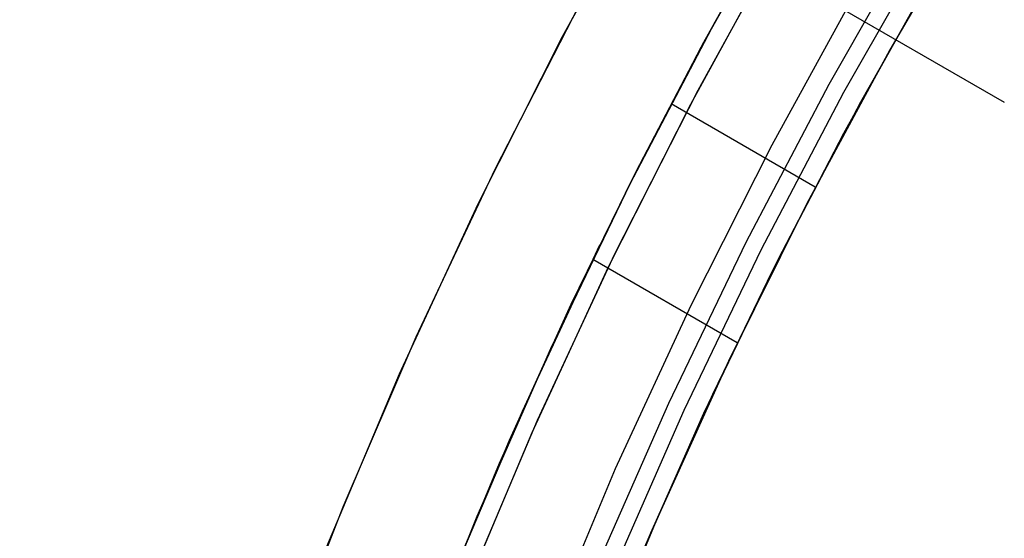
# Model space of a CAD drawing. Header units: millimetres. Extents: x 6049 to 7254, y -11340 to -10297.
# Tile 80 of 237: x 6578 to 6591, y -10652 to -10645. Entities that reach past the tile are written whole.
import ezdxf

# ---------------------------------------------------------------- set-up
doc = ezdxf.new("R2010")
doc.units = ezdxf.units.MM
doc.layers.add('color', color=7, linetype='Continuous')

msp = doc.modelspace()

# ---------------------------------------------------------------- linework, layer by layer
at = {"color": 8, "true_color": 0x7f7f7f}
for p, q in [((6079.762, -10350.653, 68.69), (6591.407, -10646.052, 68.69)), ((6588.656, -10642.747, 47.975), (6587.404, -10644.944, 47.975)), ((6588.656, -10642.747, 89.35), (6587.404, -10644.944, 89.35)), ((6591.048, -10643.237, 88.1), (6589.825, -10645.328, 88.1)), ((6591.048, -10643.237, 88.1), (6589.825, -10645.328, 88.1)), ((6588.23, -10643.475, 69.851), (6587.214, -10645.294, 69.37)), ((6587.254, -10645.219, 61.668), (6588.23, -10643.475, 62.129)), ((6590.202, -10643.664, 88.605), (6588.981, -10645.807, 88.605)), ((6590.202, -10643.664, 88.605), (6588.981, -10645.807, 88.605)), ((6590.403, -10643.783, 89.031), (6589.186, -10645.919, 89.031)), ((6590.403, -10643.783, 89.031), (6589.186, -10645.919, 89.031)), ((6589.422, -10646.048, 89.35), (6590.634, -10643.92, 89.35)), ((6589.422, -10646.048, 46.475), (6590.634, -10643.92, 46.475)), ((6589.391, -10644.464, 46.475), (6588.194, -10646.643, 46.475)), ((6589.391, -10644.464, 46.475), (6588.194, -10646.643, 46.475)), ((6589.187, -10646.48, 69.361), (6590.222, -10644.625, 69.851)), ((6590.222, -10644.625, 62.129), (6589.231, -10646.399, 61.66)), ((6587.404, -10644.944, 47.975), (6586.229, -10647.183, 47.975)), ((6587.404, -10644.944, 89.35), (6586.229, -10647.183, 89.35)), ((6587.214, -10645.294, 69.37), (6586.24, -10647.162, 68.884)), ((6586.317, -10647.009, 61.202), (6587.254, -10645.219, 61.668)), ((6589.825, -10645.328, 88.1), (6588.674, -10647.459, 88.1)), ((6589.825, -10645.328, 88.1), (6588.674, -10647.459, 88.1)), ((6588.981, -10645.807, 88.605), (6587.835, -10647.991, 88.605)), ((6588.981, -10645.807, 88.605), (6587.835, -10647.991, 88.605)), ((6589.186, -10645.919, 89.031), (6588.043, -10648.096, 89.031)), ((6589.186, -10645.919, 89.031), (6588.043, -10648.096, 89.031)), ((6586.801, -10646.07, 61.445), (6588.794, -10647.221, 61.445)), ((6588.284, -10648.217, 89.35), (6589.422, -10646.048, 89.35)), ((6588.284, -10648.217, 46.475), (6589.422, -10646.048, 46.475)), ((6589.231, -10646.399, 61.66), (6588.282, -10648.221, 61.186)), ((6588.197, -10648.389, 68.865), (6589.187, -10646.48, 69.361)), ((6588.194, -10646.643, 46.475), (6587.073, -10648.862, 46.475)), ((6588.194, -10646.643, 46.475), (6587.073, -10648.862, 46.475)), ((6585.42, -10648.843, 60.732), (6586.317, -10647.009, 61.202)), ((6586.229, -10647.183, 47.975), (6585.132, -10649.461, 47.975)), ((6586.229, -10647.183, 89.35), (6585.132, -10649.461, 89.35)), ((6586.24, -10647.162, 68.884), (6585.309, -10649.079, 68.394)), ((6588.674, -10647.459, 88.1), (6587.596, -10649.629, 88.1)), ((6588.674, -10647.459, 88.1), (6587.596, -10649.629, 88.1)), ((6585.812, -10648.025, 68.662), (6584.741, -10650.324, 68.662)), ((6587.835, -10647.991, 88.605), (6586.765, -10650.213, 88.605)), ((6587.835, -10647.991, 88.605), (6586.765, -10650.213, 88.605)), ((6588.043, -10648.096, 89.031), (6586.977, -10650.311, 89.031)), ((6588.043, -10648.096, 89.031), (6586.977, -10650.311, 89.031)), ((6585.718, -10648.219, 68.613), (6587.716, -10649.372, 68.613)), ((6587.221, -10650.423, 89.35), (6588.284, -10648.217, 89.35)), ((6587.221, -10650.423, 46.475), (6588.284, -10648.217, 46.475)), ((6588.282, -10648.221, 61.186), (6587.375, -10650.091, 60.708)), ((6587.255, -10650.349, 68.364), (6588.197, -10648.389, 68.865)), ((6584.566, -10650.721, 60.258), (6585.42, -10648.843, 60.732)), ((6587.073, -10648.862, 46.475), (6586.03, -10651.118, 46.475)), ((6587.073, -10648.862, 46.475), (6586.03, -10651.118, 46.475)), ((6585.309, -10649.079, 68.394), (6584.426, -10651.042, 67.899)), ((6585.132, -10649.461, 47.975), (6584.114, -10651.776, 47.975)), ((6585.132, -10649.461, 89.35), (6584.114, -10651.776, 89.35)), ((6587.596, -10649.629, 88.1), (6586.593, -10651.834, 88.1)), ((6587.596, -10649.629, 88.1), (6586.593, -10651.834, 88.1)), ((6586.765, -10650.213, 88.605), (6585.772, -10652.471, 88.605)), ((6586.765, -10650.213, 88.605), (6585.772, -10652.471, 88.605)), ((6587.375, -10650.091, 60.708), (6586.515, -10652.007, 60.226)), ((6584.741, -10650.324, 68.662), (6583.751, -10652.658, 68.662)), ((6586.977, -10650.311, 89.031), (6585.987, -10652.561, 89.031)), ((6586.977, -10650.311, 89.031), (6585.987, -10652.561, 89.031)), ((6586.364, -10652.36, 67.859), (6587.255, -10650.349, 68.364)), ((6586.235, -10652.665, 89.35), (6587.221, -10650.423, 89.35)), ((6586.235, -10652.665, 46.475), (6587.221, -10650.423, 46.475)), ((6583.758, -10652.642, 59.78), (6584.566, -10650.721, 60.258)), ((6584.426, -10651.042, 67.899), (6583.593, -10653.052, 67.401)), ((6586.03, -10651.118, 46.475), (6585.066, -10653.409, 46.475)), ((6586.03, -10651.118, 46.475), (6585.066, -10653.409, 46.475)), ((6584.114, -10651.776, 47.975), (6583.177, -10654.124, 47.975)), ((6584.114, -10651.776, 89.35), (6583.177, -10654.124, 89.35)), ((6586.593, -10651.834, 88.1), (6585.666, -10654.072, 88.1)), ((6586.593, -10651.834, 88.1), (6585.666, -10654.072, 88.1)), ((6586.515, -10652.007, 60.226), (6585.704, -10653.968, 59.74))]:
    msp.add_line(p, q, dxfattribs=at)
at = {"layer": 'color', "color": 254, "true_color": 0xcad1ee}
for p, q in [((6585.302, -10645.144, 43.5), (6586.548, -10642.874, 43.5)), ((6585.302, -10645.144, 32.973), (6586.548, -10642.874, 32.973)), ((6585.302, -10645.144, 43.5), (6586.548, -10642.874, 43.5)), ((6588.399, -10643.668, 23.298), (6587.171, -10645.888, 23.298)), ((6588.399, -10643.668, 23.298), (6587.171, -10645.888, 23.298)), ((6587.072, -10646.076, 43.5), (6588.285, -10643.867, 43.5)), ((6587.072, -10646.076, 33.399), (6588.285, -10643.867, 33.399)), ((6587.072, -10646.076, 43.5), (6588.285, -10643.867, 43.5)), ((6584.37, -10646.974, 22.446), (6585.54, -10644.696, 22.446)), ((6584.37, -10646.974, 22.446), (6585.54, -10644.696, 22.446)), ((6584.135, -10647.455, 43.5), (6585.302, -10645.144, 43.5)), ((6584.135, -10647.455, 32.973), (6585.302, -10645.144, 32.973)), ((6584.135, -10647.455, 43.5), (6585.302, -10645.144, 43.5)), ((6587.171, -10645.888, 23.298), (6586.021, -10648.149, 23.298)), ((6587.171, -10645.888, 23.298), (6586.021, -10648.149, 23.298)), ((6585.936, -10648.325, 43.5), (6587.072, -10646.076, 43.5)), ((6585.936, -10648.325, 33.399), (6587.072, -10646.076, 33.399)), ((6585.936, -10648.325, 43.5), (6587.072, -10646.076, 43.5)), ((6583.278, -10649.291, 22.446), (6584.37, -10646.974, 22.446)), ((6583.278, -10649.291, 22.446), (6584.37, -10646.974, 22.446)), ((6583.049, -10649.805, 43.5), (6584.135, -10647.455, 43.5)), ((6583.049, -10649.805, 32.973), (6584.135, -10647.455, 32.973)), ((6583.049, -10649.805, 43.5), (6584.135, -10647.455, 43.5)), ((6586.021, -10648.149, 23.298), (6584.951, -10650.45, 23.298)), ((6586.021, -10648.149, 23.298), (6584.951, -10650.45, 23.298)), ((6584.879, -10650.613, 43.5), (6585.936, -10648.325, 43.5)), ((6584.879, -10650.613, 33.399), (6585.936, -10648.325, 33.399)), ((6584.879, -10650.613, 43.5), (6585.936, -10648.325, 43.5)), ((6582.266, -10651.643, 22.446), (6583.278, -10649.291, 22.446)), ((6582.266, -10651.643, 22.446), (6583.278, -10649.291, 22.446)), ((6582.044, -10652.191, 43.5), (6583.049, -10649.805, 43.5)), ((6582.044, -10652.191, 32.973), (6583.049, -10649.805, 32.973)), ((6582.044, -10652.191, 43.5), (6583.049, -10649.805, 43.5)), ((6584.951, -10650.45, 23.298), (6583.961, -10652.786, 23.298)), ((6584.951, -10650.45, 23.298), (6583.961, -10652.786, 23.298)), ((6583.901, -10652.935, 43.5), (6584.879, -10650.613, 43.5)), ((6583.901, -10652.935, 33.399), (6584.879, -10650.613, 33.399)), ((6583.901, -10652.935, 43.5), (6584.879, -10650.613, 43.5)), ((6581.335, -10654.029, 22.446), (6582.266, -10651.643, 22.446)), ((6581.335, -10654.029, 22.446), (6582.266, -10651.643, 22.446))]:
    msp.add_line(p, q, dxfattribs=at)
at = {"layer": 'color'}
for p, q in [((6587.072, -10646.076, 43.5), (6588.285, -10643.867, 43.5)), ((6585.936, -10648.325, 43.5), (6587.072, -10646.076, 43.5)), ((6584.879, -10650.613, 43.5), (6585.936, -10648.325, 43.5)), ((6583.901, -10652.935, 43.5), (6584.879, -10650.613, 43.5))]:
    msp.add_line(p, q, dxfattribs=at)

doc.saveas('drawing.dxf')
